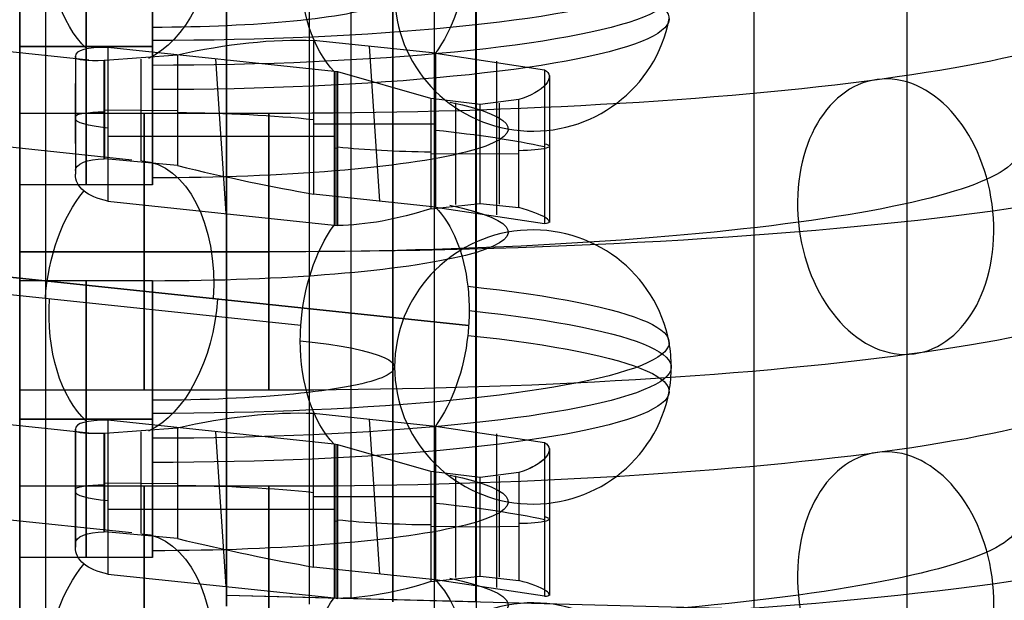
# Model space of a CAD drawing. Extents: x -15 to 7, y 1 to 148.
# Tile 51 of 194: x -2.74 to 3.18, y 116.9 to 120.39. Entities that reach past the tile are written whole.
import ezdxf

# ---------------------------------------------------------------- set-up
doc = ezdxf.new("R2010")
doc.units = 0
doc.layers.add('DEFAULT', color=7, linetype='CONTINUOUS')

msp = doc.modelspace()

# ---------------------------------------------------------------- linework, layer by layer
at = {"layer": 'DEFAULT', "color": 254}
for p, q in [((-0.2496, 145.6579, -6.2764), (-0.2496, 112.6404, -1.6989)), ((-0.5, 139.7683, -102.3288), (-0.5, 116.8919, -107.1913)), ((0, 116.8919, -107.1913), (0, 139.7683, -102.3288)), ((0, 138.0871, -101.1527), (0, 116.8919, -105.6578)), ((-1.5, 138.0372, -101.1231), (-1.5, 116.9312, -105.6093)), ((-0.7499, 116.9115, -105.6336), (-0.7499, 138.0591, -101.1385)), ((-1, 116.8788, -105.8517), (-1, 137.9627, -101.3702)), ((-0.5, 116.8919, -105.8623), (-0.5, 137.9758, -101.3808)), ((-1.5, 116.8657, -105.8411), (-1.5, 137.9496, -101.3596)), ((-1.5, 116.9312, -104.6664), (-1.5, 134.2951, -100.9756)), ((1.6747, 116.8481, -104.5991), (1.6747, 134.2863, -100.8925)), ((-1.5, 133.8771, -100.9975), (-1.5, 116.8657, -104.6134)), ((-2.745, 119.402, -13.2498), (-2.745, 121.067, -13.2498)), ((-2.3298, 120.1509, -7.8264), (-3.6703, 120.2928, -6.8034)), ((-0.9759, 120.2705, -8.1431), (-0.9759, 119.3456, -8.0148)), ((-0.2428, 120.1929, -8.7026), (-0.9759, 120.2705, -8.1431)), ((-1.945, 120.2345, -14.0823), (-2.745, 120.2345, -14.0823)), ((-2.745, 120.2345, -12.4173), (-1.945, 120.2345, -12.4173)), ((-2.745, 120.2345, -14.0823), (-2.745, 120.2345, -12.4173)), ((-2.2318, 120.1514, -7.7868), (-1.796, 120.1838, -7.8194)), ((-2.2146, 120.2282, -8.4481), (-2.2146, 119.3033, -8.3199)), ((-0.8531, 120.0841, -9.4872), (-2.2146, 120.2282, -8.4481)), ((-1.796, 120.1838, -7.8194), (-1.796, 119.5171, -7.7269)), ((-0.578, 119.3035, -8.3185), (-0.6406, 120.235, -8.3989)), ((-0.2428, 120.1929, -8.7026), (0.4128, 120.094, -9.4155)), ((-0.2428, 120.1929, -8.7026), (-0.2428, 119.268, -8.5743)), ((-2.4094, 120.1673, -7.9897), (-2.4094, 120.1747, -8.0409)), ((-2.4094, 120.1747, -8.0409), (-2.4094, 119.4656, -7.9426)), ((-2.4094, 120.1673, -7.9897), (-2.4094, 119.4866, -7.8954)), ((-2.2366, 119.557, -7.7051), (-2.2366, 120.1513, -7.7875)), ((-2.2318, 119.5571, -7.7045), (-2.2318, 120.1514, -7.7868)), ((-2.0138, 119.5463, -7.717), (-2.0138, 120.1584, -7.8018)), ((-1.5025, 119.228, -8.8633), (-1.5651, 120.1595, -8.9438)), ((0.1249, 120.1462, -9.0394), (0.1249, 119.2213, -8.9112)), ((-0.8531, 120.0841, -9.4872), (-0.8531, 119.1592, -9.359)), ((-0.8298, 120.0816, -9.5053), (-0.8531, 120.0841, -9.4872)), ((-0.8414, 120.0829, -9.4962), (-0.8414, 119.158, -9.368)), ((-0.2701, 119.9213, -9.7011), (-0.8298, 120.0816, -9.5053)), ((-0.8298, 119.1567, -9.3771), (-0.8298, 120.0816, -9.5053)), ((0.4128, 120.094, -9.4155), (0.4128, 119.1693, -9.2873)), ((-2.4094, 119.65, -7.9681), (-2.4094, 120.0113, -7.9681)), ((0.444, 120.0587, -9.519), (0.444, 119.175, -9.3965)), ((-2.2366, 119.7268, -7.7286), (-2.2318, 119.9816, -7.7633)), ((-0.2701, 119.9213, -9.7011), (-0.2701, 119.2578, -9.6091)), ((0.0259, 119.8841, -9.715), (-0.2701, 119.9213, -9.7011)), ((-0.1223, 119.8941, -9.7068), (-0.1223, 119.2823, -9.622)), ((0.26, 119.9142, -9.7002), (0.0259, 119.8841, -9.715)), ((0.0259, 119.2898, -9.6326), (0.0259, 119.8841, -9.715)), ((0.1431, 119.2843, -9.6223), (0.1431, 119.8921, -9.7066)), ((0.26, 119.2649, -9.6102), (0.26, 119.9142, -9.7002)), ((-1.245, 119.8311, -22.1645), (-2.745, 119.8311, -22.1645)), ((-2.745, 118.1661, -22.1645), (-2.745, 119.8311, -22.1645)), ((-2.2366, 119.8542, -7.7463), (-2.2318, 119.8542, -7.7456)), ((-2.2318, 119.8527, -7.7454), (-1.796, 119.8489, -7.7729)), ((-2.4094, 119.8201, -7.9917), (-2.4094, 119.8201, -7.9416)), ((-0.9759, 119.7693, -8.0736), (-0.2428, 119.7693, -8.6438)), ((-2.0695, 119.5507, -7.714), (-3.5593, 119.7084, -6.577)), ((-2.2146, 119.6937, -8.374), (-0.8531, 119.6937, -9.4331)), ((-0.8298, 119.6192, -9.4412), (-0.8531, 119.6217, -9.4231)), ((-0.2701, 119.5905, -9.6552), (0.0259, 119.5879, -9.6739)), ((0.0259, 119.5879, -9.6739), (0.26, 119.5905, -9.6553)), ((-2.2318, 119.5571, -7.7045), (-2.2366, 119.557, -7.7051)), ((-1.796, 119.5171, -7.7269), (-2.2318, 119.5571, -7.7045)), ((-2.4094, 119.4866, -7.8954), (-2.4094, 119.4656, -7.9426)), ((-1.945, 119.402, -13.2498), (-2.745, 119.402, -13.2498)), ((-2.2146, 119.3033, -8.3199), (-0.8531, 119.1592, -9.359)), ((-0.2428, 119.268, -8.5743), (-0.9759, 119.3456, -8.0148)), ((-0.2701, 119.2578, -9.6091), (0.0259, 119.2898, -9.6326)), ((0.0259, 119.2898, -9.6326), (0.26, 119.2649, -9.6102)), ((-0.2428, 119.268, -8.5743), (0.4128, 119.1693, -9.2873)), ((-0.8531, 119.1592, -9.359), (-0.8298, 119.1567, -9.3771)), ((-1.245, 118.9986, -22.997), (-2.745, 118.9986, -22.997)), ((-2.745, 118.9986, -21.332), (-1.245, 118.9986, -21.332)), ((-2.745, 118.9986, -22.997), (-2.745, 118.9986, -21.332)), ((-1.053, 118.5543, -9.537), (-4.1199, 118.8788, -7.1965)), ((-1.053, 118.5543, -9.537), (-4.1199, 118.8788, -7.1965)), ((-2.9842, 118.8655, -5.9687), (-0.0429, 118.5543, -8.2135)), ((-0.0429, 118.5543, -8.2135), (-2.9842, 118.8655, -5.9687)), ((-0.0429, 118.5543, -8.2135), (-2.9842, 118.8655, -5.9687)), ((-1.945, 118.8235, -12.9387), (-2.745, 118.8235, -12.9387)), ((-2.745, 117.1585, -12.9387), (-2.745, 118.8235, -12.9387)), ((-1.245, 118.1661, -22.1645), (-2.745, 118.1661, -22.1645)), ((-2.3298, 117.9074, -7.5153), (-3.6703, 118.0492, -6.4924)), ((-1.945, 117.991, -13.7712), (-2.745, 117.991, -13.7712)), ((-2.745, 117.991, -12.1062), (-1.945, 117.991, -12.1062)), ((-2.745, 117.991, -13.7712), (-2.745, 117.991, -12.1062)), ((-0.9759, 118.0269, -7.832), (-0.2428, 117.9494, -8.3915)), ((-0.9759, 117.102, -7.7038), (-0.9759, 118.0269, -7.832)), ((-0.578, 117.0599, -8.0074), (-0.6406, 117.9915, -8.0879)), ((-2.4094, 117.222, -7.6315), (-2.4094, 117.9311, -7.7298)), ((-2.4094, 117.9311, -7.7298), (-2.4094, 117.9237, -7.6787)), ((-2.2318, 117.9079, -7.4758), (-1.796, 117.9403, -7.5083)), ((-0.8531, 117.8406, -9.1762), (-2.2146, 117.9847, -8.1371)), ((-2.2146, 117.9847, -8.1371), (-2.2146, 117.0597, -8.0089)), ((-1.796, 117.9403, -7.5083), (-1.796, 117.2735, -7.4159)), ((-0.2428, 117.9494, -8.3915), (0.4128, 117.8504, -9.1044)), ((-0.2428, 117.9494, -8.3915), (-0.2428, 117.0245, -8.2633)), ((-2.4094, 117.9237, -7.6787), (-2.4094, 117.2431, -7.5843)), ((-2.2366, 117.9078, -7.4765), (-2.2318, 117.9079, -7.4758)), ((-2.2366, 117.3134, -7.3941), (-2.2366, 117.9078, -7.4765)), ((-2.2318, 117.3135, -7.3934), (-2.2318, 117.9079, -7.4758)), ((-2.0138, 117.3027, -7.4059), (-2.0138, 117.9149, -7.4908)), ((-1.5025, 116.9844, -8.5523), (-1.5651, 117.9159, -8.6328)), ((0.1249, 117.9027, -8.7284), (0.1249, 116.9778, -8.6001)), ((-0.8531, 117.8406, -9.1762), (-0.8531, 116.9157, -9.0479)), ((-0.8298, 117.8381, -9.1943), (-0.8531, 117.8406, -9.1762)), ((-0.8414, 117.8393, -9.1852), (-0.8414, 116.9144, -9.0569)), ((-0.2701, 117.6777, -9.39), (-0.8298, 117.8381, -9.1943)), ((-0.8298, 116.9132, -9.066), (-0.8298, 117.8381, -9.1943)), ((0.4128, 117.8504, -9.1044), (0.4128, 116.9257, -8.9762)), ((0.444, 117.8152, -9.2079), (0.444, 116.9315, -9.0854)), ((-2.4094, 117.4065, -7.6571), (-2.4094, 117.7678, -7.6571)), ((-2.2366, 117.4832, -7.4176), (-2.2318, 117.7381, -7.4523)), ((-0.2701, 117.6777, -9.39), (-0.2701, 117.0142, -9.2981)), ((0.0259, 117.6405, -9.4039), (-0.2701, 117.6777, -9.39)), ((-0.1223, 117.6506, -9.3958), (-0.1223, 117.0388, -9.311)), ((0.26, 117.6706, -9.3891), (0.0259, 117.6405, -9.4039)), ((0.0259, 117.0462, -9.3215), (0.0259, 117.6405, -9.4039)), ((0.1431, 117.0408, -9.3113), (0.1431, 117.6486, -9.3956)), ((0.26, 117.6706, -9.3891), (0.26, 117.0213, -9.2991)), ((-1.245, 117.5875, -21.8534), (-2.745, 117.5875, -21.8534)), ((-2.745, 115.9225, -21.8534), (-2.745, 117.5875, -21.8534)), ((-2.4094, 117.5766, -7.6807), (-2.4094, 117.5766, -7.6306)), ((-2.2366, 117.6107, -7.4353), (-2.2318, 117.6107, -7.4346)), ((-2.2318, 117.6092, -7.4344), (-1.796, 117.6054, -7.4619)), ((-0.9759, 117.5257, -7.7625), (-0.2428, 117.5257, -8.3328)), ((-2.0695, 117.3072, -7.403), (-3.5593, 117.4648, -6.266)), ((-2.2146, 117.4502, -8.063), (-0.8531, 117.4502, -9.122)), ((-0.8298, 117.3756, -9.1302), (-0.8531, 117.3781, -9.112)), ((-0.2701, 117.3469, -9.3442), (0.0259, 117.3443, -9.3629)), ((0.0259, 117.3444, -9.3629), (0.26, 117.347, -9.3443)), ((-2.2318, 117.3135, -7.3934), (-2.2366, 117.3134, -7.3941)), ((-1.796, 117.2735, -7.4159), (-2.2318, 117.3135, -7.3934)), ((-2.4094, 117.2431, -7.5843), (-2.4094, 117.222, -7.6315)), ((-1.945, 117.1585, -12.9387), (-2.745, 117.1585, -12.9387)), ((-0.2428, 117.0245, -8.2633), (-0.9759, 117.102, -7.7038)), ((-2.2146, 117.0597, -8.0089), (-0.8531, 116.9157, -9.0479)), ((-0.2701, 117.0142, -9.2981), (0.0259, 117.0462, -9.3215)), ((0.0259, 117.0462, -9.3215), (0.26, 117.0213, -9.2991)), ((0.4128, 116.9257, -8.9762), (-0.2428, 117.0245, -8.2633)), ((-1.5, 116.9312, -105.6093), (-1.5, 116.9312, -104.6664)), ((3.3843, 116.8033, -104.5629), (-1.5, 116.9312, -104.6664)), ((0, 116.8919, -105.6578), (-1.5, 116.9312, -105.6093)), ((-0.8531, 116.9157, -9.0479), (-0.8298, 116.9132, -9.066))]:
    msp.add_line(p, q, dxfattribs=at)
at = {"layer": 'DEFAULT', "color": 254, "extrusion": (1, -3.27465e-10, -2.35398e-09)}
msp.add_arc((61.637, -494.7832, 0.0019), 497.2916, 80.312009, 84.023854, dxfattribs=at)
at = {"layer": 'DEFAULT', "color": 254, "extrusion": (1, 2.78003e-06, 1.99234e-05)}
msp.add_arc((61.6369, -494.7833, -2.5893), 497.2578, 80.317312, 84.00764, dxfattribs=at)
at = {"layer": 'DEFAULT', "color": 254, "extrusion": (1, -2.78389e-06, -1.99398e-05)}
msp.add_arc((61.6369, -494.7832, 2.5931), 497.2578, 80.318646, 83.999819, dxfattribs=at)
at = {"layer": 'DEFAULT', "color": 254, "extrusion": (1, 9.82907e-17, -2.55174e-15)}
msp.add_arc((120.2345, -13.2498, -1.945), 0.8325, 272.41319, 82.10695, dxfattribs=at)
at = {"layer": 'DEFAULT', "color": 254, "extrusion": (1, 0, 0)}
for centre, start, end in [((120.2345, -13.2498, -2.745), 270, 90), ((120.2345, -13.2498, -2.345), 270, 90), ((120.2345, -13.2498, -2.745), 90, 270), ((120.2345, -13.2498, -2.345), 90, 270), ((118.9986, -22.1645, -2.745), 270, 90), ((118.9986, -22.1645, -1.995), 270, 90), ((118.9986, -22.1645, -1.245), 270, 90), ((118.9986, -22.1645, -2.745), 90, 270), ((118.9986, -22.1645, -1.995), 90, 270), ((118.9986, -22.1645, -1.245), 90, 270), ((117.991, -12.9387, -2.745), 270, 90), ((117.991, -12.9387, -2.345), 270, 90), ((117.991, -12.9387, -2.745), 90, 270), ((117.991, -12.9387, -2.345), 90, 270), ((116.755, -21.8534, -2.745), 270, 90), ((116.755, -21.8534, -1.995), 270, 90), ((116.755, -21.8534, -1.245), 270, 90)]:
    msp.add_arc(centre, 0.8325, start, end, dxfattribs=at)
at = {"layer": 'DEFAULT', "color": 254, "extrusion": (0, 0.990526, -0.137324)}
for centre, radius, start, end in [((1.945, 5.676, 121.0639), 3.1081, 127.6134, 270), ((1.945, 5.676, 120.766), 3.1081, 127.6134, 270), ((1.945, 5.676, 120.0959), 2.1401, 146.67474, 270), ((2.2094, 8.5878, 119.7694), 0.2, 0, 82.17664), ((1.8914, 7.2619, 119.7689), 1.5, 93.64348, 127.6134), ((1.9094, 8.5382, 119.7598), 0.5, 307.6134, 0), ((-0.244, 7.0582, 119.7998), 0.2, 147.53909, 265.41473), ((0.2065, 7.8569, 119.7914), 1, 273.64667, 308.55188), ((1.945, 5.676, 119.469), 2.1401, 146.67474, 270), ((1.945, 5.676, 118.7989), 3.1081, 127.6134, 270), ((1.945, 5.676, 118.501), 3.1081, 127.6134, 270), ((1.945, 5.676, 117.8309), 2.1401, 146.67474, 270), ((2.2094, 8.5878, 117.5044), 0.2, 0, 82.17664), ((1.8914, 7.2619, 117.5039), 1.5, 93.64348, 127.6134), ((1.9094, 8.5382, 117.4948), 0.5, 307.6134, 0), ((-0.244, 7.0582, 117.5348), 0.2, 147.53909, 265.41473), ((0.2065, 7.8569, 117.5264), 1, 273.64667, 308.55188), ((1.945, 5.676, 117.204), 2.1401, 146.67474, 270)]:
    msp.add_arc(centre, radius, start, end, dxfattribs=at)
at = {"layer": 'DEFAULT', "color": 254, "extrusion": (0.792147, -0.083813, -0.604548)}
for centre, start, end in [((120.0697, -15.3308, -6.9133), 203.83169, 266.3401), ((120.0697, -15.3308, -6.9133), 86.3401, 159.93911), ((120.0697, -15.3308, -5.0049), 90.37914, 133.15998), ((120.0697, -15.3308, -5.0049), 206.98583, 260.07291), ((117.8386, -14.9403, -6.946), 358.66841, 86.3401), ((117.8386, -14.9403, -6.946), 266.3401, 317.52784), ((117.8386, -14.9403, -5.0049), 26.98583, 69.76667), ((117.8386, -14.9403, -5.0049), 266.3401, 313.15998), ((117.8386, -14.9403, -5.0049), 69.76667, 80.07291), ((117.8386, -14.9403, -6.9133), 203.83169, 266.3401), ((117.8386, -14.9403, -6.9133), 86.3401, 159.93911), ((117.8386, -14.9403, -5.0049), 80.07291, 86.3401), ((117.8386, -14.9403, -5.0049), 260.07291, 266.3401), ((117.8386, -14.9403, -5.0049), 86.3401, 90.37914), ((117.8386, -14.9403, -5.0049), 206.98583, 260.07291), ((117.8386, -14.9403, -5.0049), 90.37914, 133.15998), ((115.6075, -14.5498, -6.946), 358.66841, 86.3401), ((115.6075, -14.5498, -6.946), 266.3401, 317.52784), ((115.6075, -14.5498, -5.0049), 26.98583, 69.76667), ((115.6075, -14.5498, -5.0049), 266.3401, 313.15998)]:
    msp.add_arc(centre, 0.8325, start, end, dxfattribs=at)
at = {"layer": 'DEFAULT', "color": 254, "extrusion": (-1.33359e-15, 0.990526, -0.137324)}
msp.add_arc((1.945, 5.676, 120.9149), 3.1216, 127.6134, 270, dxfattribs=at)
at = {"layer": 'DEFAULT', "color": 254, "extrusion": (3.76402e-15, 0.990526, -0.137324)}
msp.add_arc((1.945, 5.676, 120.9149), 1.4566, 127.6134, 270, dxfattribs=at)
at = {"layer": 'DEFAULT', "color": 254, "extrusion": (1.41801e-15, 0.990526, -0.137324)}
msp.add_arc((1.2073, -0.3132, 121.7395), 5.1857, 180.00898, 270.41639, dxfattribs=at)
at = {"layer": 'DEFAULT', "color": 254, "extrusion": (3.46945e-18, 0.137324, 0.990526)}
msp.add_arc((-0.3441, -120.9149, 5.676), 0.8325, 0, 169.69377, dxfattribs=at)
at = {"layer": 'DEFAULT', "color": 254, "extrusion": (1, 5.39237e-14, 9.22395e-13)}
msp.add_arc((120.2345, -13.2498, -1.945), 0.8325, 82.10695, 90, dxfattribs=at)
at = {"layer": 'DEFAULT', "color": 254, "extrusion": (1, 1.7744e-13, -4.21404e-12)}
for centre in [(120.2345, -13.2498, -1.945), (117.991, -12.9387, -1.945)]:
    msp.add_arc(centre, 0.8325, 270, 272.41319, dxfattribs=at)
at = {"layer": 'DEFAULT', "color": 254, "extrusion": (-0.235779, 0.904589, -0.355145)}
msp.add_arc((-28.436, 32.6936, 111.9174), 1.467, 95.43096, 130.58389, dxfattribs=at)
at = {"layer": 'DEFAULT', "color": 254, "extrusion": (0.194694, 0.956161, 0.218749)}
for centre in [(25.8366, -33.5312, 112.6783), (25.3889, -32.7468, 110.6011)]:
    msp.add_arc(centre, 0.5033, 309.79172, 3.49581, dxfattribs=at)
at = {"layer": 'DEFAULT', "color": 254, "extrusion": (1, -5.8312e-16, -1.82154e-15)}
for centre in [(120.2345, -13.2498, -1.945), (117.991, -12.9387, -1.945)]:
    msp.add_arc(centre, 0.8325, 90, 251.80072, dxfattribs=at)
at = {"layer": 'DEFAULT', "color": 254, "extrusion": (1, 2.30019e-14, -1.17038e-13)}
msp.add_arc((120.2345, -13.2498, -1.945), 0.8325, 262.10695, 270, dxfattribs=at)
at = {"layer": 'DEFAULT', "color": 254, "extrusion": (-0.062077, 0.989419, 0.131132)}
for centre in [(-5.3209, -23.6622, 117.9977), (-5.1804, -23.0602, 115.8187)]:
    msp.add_arc(centre, 0.201, 358.53146, 81.55219, dxfattribs=at)
at = {"layer": 'DEFAULT', "color": 254, "extrusion": (-0.13612, 0.136046, 0.981307)}
msp.add_arc((-84.554, -87.5671, 9.0087), 1.64, 45.35556, 45.52513, dxfattribs=at)
at = {"layer": 'DEFAULT', "color": 254, "extrusion": (1, -1.54894e-13, -4.71134e-13)}
msp.add_arc((120.2345, -13.2498, -1.945), 0.8325, 251.80072, 262.10695, dxfattribs=at)
at = {"layer": 'DEFAULT', "color": 254, "extrusion": (-0.247722, 0.873637, -0.418798)}
for centre in [(-32.9522, 39.7012, 108.7595), (-32.3402, 39.0797, 106.6692)]:
    msp.add_arc(centre, 0.2247, 156.6301, 267.39661, dxfattribs=at)
at = {"layer": 'DEFAULT', "color": 254, "extrusion": (-0.252944, 0.873516, -0.41592)}
for centre in [(-33.5938, 39.2793, 108.7157), (-32.9698, 38.6658, 106.6266)]:
    msp.add_arc(centre, 0.2243, 156.64578, 267.64689, dxfattribs=at)
at = {"layer": 'DEFAULT', "color": 254, "extrusion": (0.704588, 0.097448, 0.702893)}
for centre, start, end in [((117.7397, -27.9202, -1.1106), 266.76149, 86.76149), ((117.7397, -27.9202, -1.1106), 86.76149, 266.76149), ((115.5173, -27.4829, -1.1106), 266.76149, 86.76149), ((115.5173, -27.4829, -1.1106), 86.76149, 266.76149)]:
    msp.add_arc(centre, 0.8325, start, end, dxfattribs=at)
at = {"layer": 'DEFAULT', "color": 254, "extrusion": (4.8993e-15, 0.990526, -0.137324)}
msp.add_arc((1.2073, -0.3132, 121.0292), 6.1246, 179.94515, 270.35255, dxfattribs=at)
at = {"layer": 'DEFAULT', "color": 254, "extrusion": (-7.121e-13, 0.990526, -0.137324)}
msp.add_arc((1.932, 5.6884, 119.7826), 2.7713, 127.55723, 147.78991, dxfattribs=at)
at = {"layer": 'DEFAULT', "color": 254, "extrusion": (3.82086e-15, 0.990526, -0.137324)}
msp.add_arc((1.2073, -0.3132, 120.8006), 4.4754, 180.07507, 270.48247, dxfattribs=at)
at = {"layer": 'DEFAULT', "color": 254, "extrusion": (0.061818, 0.916531, -0.395157)}
for centre in [(10.2441, 39.801, 112.4842), (10.0931, 39.2022, 110.305)]:
    msp.add_arc(centre, 0.201, 357.45626, 80.51514, dxfattribs=at)
at = {"layer": 'DEFAULT', "color": 254, "extrusion": (0.235361, 0.967319, 0.094332)}
msp.add_arc((30.0388, -20.0743, 114.4596), 1.4677, 91.485, 126.61954, dxfattribs=at)
at = {"layer": 'DEFAULT', "color": 254, "extrusion": (-0.19453, 0.860655, -0.470564)}
for centre in [(-24.4874, 48.0132, 107.0249), (-23.9927, 47.2579, 104.9476)]:
    msp.add_arc(centre, 0.5033, 313.31627, 7.01463, dxfattribs=at)
at = {"layer": 'DEFAULT', "color": 254, "extrusion": (-0.317397, 0.864913, -0.388825)}
for centre in [(-40.9325, 35.689, 106.9696), (-40.1596, 35.1567, 104.9082)]:
    msp.add_arc(centre, 0.9793, 275.93011, 312.48158, dxfattribs=at)
at = {"layer": 'DEFAULT', "color": 254, "extrusion": (0.24791, 0.954588, 0.165234)}
for centre in [(29.7544, -28.3397, 112.3253), (29.1904, -27.6742, 110.2351)]:
    msp.add_arc(centre, 0.2246, 152.31172, 263.08757, dxfattribs=at)
at = {"layer": 'DEFAULT', "color": 254, "extrusion": (6.93889e-18, 0.137324, 0.990526)}
for start, end in [(190.30623, 0), (180, 190.30623)]:
    msp.add_arc((-0.3441, -118.6499, 5.676), 0.8325, start, end, dxfattribs=at)
at = {"layer": 'DEFAULT', "color": 254, "extrusion": (-6.57616e-15, 0.990526, -0.137324)}
msp.add_arc((1.2073, -0.3132, 120.0903), 5.4143, 179.9914, 270.3988, dxfattribs=at)
at = {"layer": 'DEFAULT', "color": 254, "extrusion": (1, 3.96261e-17, -9.40278e-16)}
msp.add_arc((117.991, -12.9387, -1.945), 0.8325, 272.41319, 82.10695, dxfattribs=at)
at = {"layer": 'DEFAULT', "color": 254, "extrusion": (8.49825e-16, 0.990526, -0.137324)}
msp.add_arc((1.945, 5.676, 118.6499), 3.1216, 127.6134, 270, dxfattribs=at)
at = {"layer": 'DEFAULT', "color": 254, "extrusion": (-3.82781e-15, 0.990526, -0.137324)}
msp.add_arc((1.945, 5.676, 118.6499), 1.4566, 127.6134, 270, dxfattribs=at)
at = {"layer": 'DEFAULT', "color": 254, "extrusion": (1.42195e-14, 0.990526, -0.137324)}
msp.add_arc((1.2073, -0.3132, 119.4745), 5.1857, 180.00898, 270.41639, dxfattribs=at)
at = {"layer": 'DEFAULT', "color": 254, "extrusion": (0, 0.137324, 0.990526)}
for start, end in [(360, 169.69377), (169.69377, 180)]:
    msp.add_arc((-0.3441, -118.6499, 5.676), 0.8325, start, end, dxfattribs=at)
at = {"layer": 'DEFAULT', "color": 254, "extrusion": (1, 5.40205e-14, 5.85958e-13)}
msp.add_arc((117.991, -12.9387, -1.945), 0.8325, 82.10695, 90, dxfattribs=at)
at = {"layer": 'DEFAULT', "color": 254, "extrusion": (1, 2.32949e-14, 5.34734e-13)}
msp.add_arc((117.991, -12.9387, -1.945), 0.8325, 262.10695, 270, dxfattribs=at)
at = {"layer": 'DEFAULT', "color": 254, "extrusion": (-0.235813, 0.90454, -0.355246)}
msp.add_arc((-27.8758, 32.2248, 109.7725), 1.4669, 95.43119, 130.58567, dxfattribs=at)
at = {"layer": 'DEFAULT', "color": 254, "extrusion": (1, -3.61414e-14, -1.09929e-13)}
msp.add_arc((117.991, -12.9387, -1.945), 0.8325, 251.80072, 262.10695, dxfattribs=at)
at = {"layer": 'DEFAULT', "color": 254, "extrusion": (-1.2527e-10, 0.990526, -0.137324)}
msp.add_arc((1.2073, -0.3132, 118.7642), 6.1246, 179.94515, 270.35255, dxfattribs=at)
at = {"layer": 'DEFAULT', "color": 254, "extrusion": (-6.39587e-13, 0.990526, -0.137324)}
msp.add_arc((1.932, 5.6884, 117.5176), 2.7713, 127.55723, 147.78991, dxfattribs=at)
at = {"layer": 'DEFAULT', "color": 254, "extrusion": (1.7183e-10, 0.990526, -0.137324)}
msp.add_arc((1.2073, -0.3132, 118.5356), 4.4754, 180.07507, 270.48247, dxfattribs=at)
at = {"layer": 'DEFAULT', "color": 254, "extrusion": (0.235236, 0.967389, 0.093934)}
msp.add_arc((29.4927, -19.5147, 112.33), 1.468, 91.48698, 126.61606, dxfattribs=at)
at = {"layer": 'DEFAULT', "color": 254, "extrusion": (-3.46945e-18, 0.137324, 0.990526)}
msp.add_arc((-0.3441, -116.3849, 5.676), 0.8325, 190.30623, 0, dxfattribs=at)

doc.saveas('drawing.dxf')
